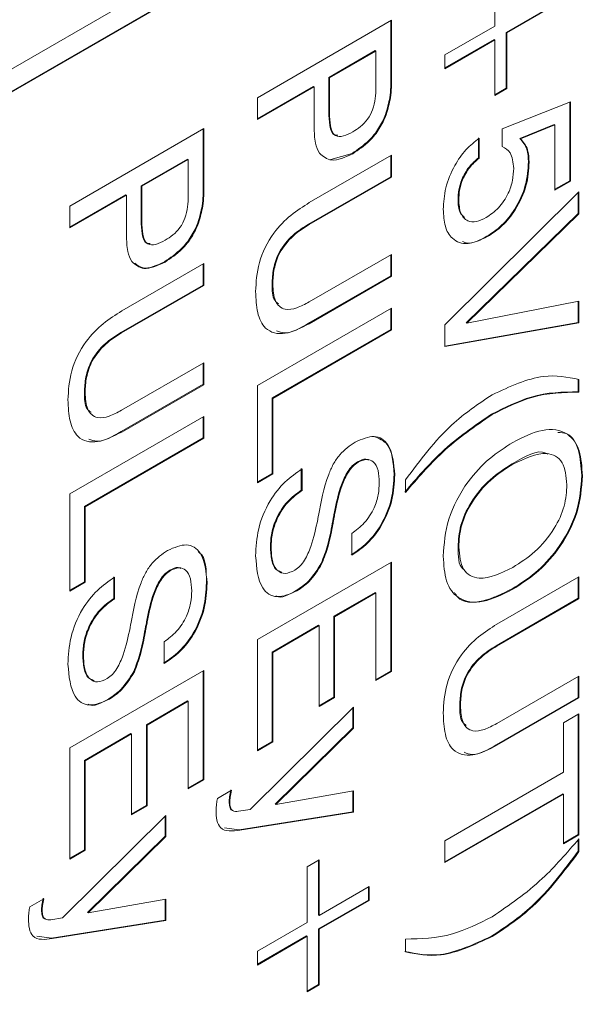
# Model space of a CAD drawing. Header units: millimetres. Extents: x 22 to 278, y 61 to 167.
# Tile 92 of 148: x 210.63 to 213.65, y 118.94 to 124.13. Entities that reach past the tile are written whole.
import ezdxf

# ---------------------------------------------------------------- set-up
doc = ezdxf.new("R2010")
doc.units = ezdxf.units.MM
doc.layers.get('0').update_dxf_attribs({"lineweight": 15})

msp = doc.modelspace()

# ---------------------------------------------------------------- linework, layer by layer
for p, q in [((190.8467, 112.4732), (215.843, 126.9032)), ((215.8394, 126.7827), (190.8432, 112.3527)), ((215.843, 126.7807), (190.8467, 112.3507)), ((213.136, 124.0947), (213.136, 124.3879)), ((213.4588, 124.2119), (213.1959, 124.0601)), ((213.4624, 124.2099), (213.1995, 124.0581)), ((211.8832, 123.7169), (212.5903, 124.1251)), ((212.5867, 124.1231), (212.5867, 123.8248)), ((212.5903, 124.1251), (212.5903, 123.8227)), ((212.8731, 123.943), (213.136, 124.0947)), ((213.1325, 124.0235), (212.8731, 123.8738)), ((213.136, 124.0215), (212.8731, 123.8697)), ((213.1325, 124.0235), (213.136, 124.0215)), ((213.136, 123.7283), (213.136, 124.0215)), ((213.1959, 124.0601), (213.1959, 123.767)), ((213.1959, 124.0601), (213.1995, 124.0581)), ((213.1995, 124.0581), (213.1995, 123.765)), ((212.5051, 123.9649), (212.2604, 123.8236)), ((212.5087, 123.9629), (212.2639, 123.8216)), ((212.5051, 123.9649), (212.5087, 123.9629)), ((212.5087, 123.7707), (212.5087, 123.9629)), ((212.8731, 123.8697), (212.8731, 123.943)), ((212.2604, 123.8236), (212.2604, 123.6396)), ((212.2604, 123.8236), (212.2639, 123.8216)), ((212.2639, 123.8216), (212.2639, 123.6376)), ((212.5867, 123.8248), (212.5903, 123.8227)), ((212.1788, 123.7765), (211.8832, 123.6059)), ((212.1823, 123.7745), (211.8832, 123.6018)), ((212.1788, 123.7765), (212.1823, 123.7745)), ((212.1823, 123.608), (212.1823, 123.7745)), ((213.1959, 123.767), (213.136, 123.7324)), ((213.1995, 123.765), (213.136, 123.7283)), ((213.1959, 123.767), (213.1995, 123.765)), ((211.8832, 123.6018), (211.8832, 123.7169)), ((213.1757, 123.5523), (213.5349, 123.6958)), ((213.5314, 123.6943), (213.5314, 123.2791)), ((213.5349, 123.6958), (213.5349, 123.277)), ((212.2604, 123.6396), (212.2639, 123.6376)), ((212.56, 123.629), (212.5635, 123.627)), ((210.8932, 123.1455), (211.6003, 123.5537)), ((211.5968, 123.5516), (211.5968, 123.2533)), ((211.6003, 123.5537), (211.6003, 123.2512)), ((213.1757, 123.4598), (213.1757, 123.5523)), ((213.4498, 123.5753), (213.268, 123.5021)), ((213.4533, 123.5732), (213.2716, 123.5001)), ((213.4498, 123.5753), (213.4533, 123.5732)), ((213.4533, 123.2299), (213.4533, 123.5732)), ((213.0503, 123.505), (213.0503, 123.4003)), ((213.0538, 123.503), (213.0538, 123.3983)), ((213.268, 123.5021), (213.2716, 123.5001)), ((211.5152, 123.3935), (211.2704, 123.2522)), ((211.5187, 123.3914), (211.274, 123.2501)), ((211.5152, 123.3935), (211.5187, 123.3914)), ((211.5187, 123.1992), (211.5187, 123.3914)), ((212.1575, 123.1635), (212.5903, 123.4133)), ((212.3828, 123.4232), (212.2713, 123.3903)), ((212.3828, 123.4232), (212.3863, 123.4212)), ((212.5867, 123.4113), (212.5867, 123.3002)), ((212.5903, 123.4133), (212.5903, 123.2981)), ((213.0503, 123.4003), (213.0538, 123.3983)), ((213.3138, 123.378), (213.3173, 123.376)), ((212.5867, 123.3002), (212.153, 123.0498)), ((212.5903, 123.2981), (212.1565, 123.0478)), ((212.5867, 123.3002), (212.5903, 123.2981)), ((211.2704, 123.2522), (211.2704, 123.0681)), ((211.2704, 123.2522), (211.274, 123.2501)), ((211.274, 123.2501), (211.274, 123.0661)), ((211.5968, 123.2533), (211.6003, 123.2512)), ((213.5314, 123.2791), (213.4533, 123.234)), ((213.5349, 123.277), (213.4533, 123.2299)), ((213.5314, 123.2791), (213.5349, 123.277)), ((211.1888, 123.205), (210.8932, 123.0344)), ((211.1924, 123.203), (210.8932, 123.0303)), ((211.1888, 123.205), (211.1924, 123.203)), ((211.1924, 123.0365), (211.1924, 123.203)), ((212.8731, 122.5193), (213.5802, 123.2206)), ((213.5767, 123.2171), (213.5767, 123.1068)), ((213.5802, 123.2206), (213.5802, 123.1048)), ((210.8932, 123.0303), (210.8932, 123.1455)), ((212.9421, 123.1798), (212.9456, 123.1778)), ((213.5767, 123.1068), (212.9847, 122.5289)), ((213.5802, 123.1048), (212.9883, 122.5269)), ((213.5767, 123.1068), (213.5802, 123.1048)), ((211.2704, 123.0681), (211.274, 123.0661)), ((211.57, 123.0576), (211.5735, 123.0555)), ((212.153, 123.0498), (212.1565, 123.0478)), ((213.0944, 122.9861), (213.0979, 122.984)), ((212.1565, 122.6395), (212.5903, 122.8899)), ((212.5867, 122.8878), (212.5867, 122.7768)), ((212.5903, 122.8899), (212.5903, 122.7747)), ((211.1676, 122.592), (211.6003, 122.8418)), ((211.3928, 122.8517), (211.3963, 122.8497)), ((211.5968, 122.8398), (211.5968, 122.7287)), ((211.6003, 122.8418), (211.6003, 122.7267)), ((212.5867, 122.7768), (212.154, 122.5269)), ((212.5903, 122.7747), (212.1575, 122.5249)), ((212.5867, 122.7768), (212.5903, 122.7747)), ((211.5968, 122.7287), (211.1631, 122.4783)), ((211.6003, 122.7267), (211.1666, 122.4763)), ((211.5968, 122.7287), (211.6003, 122.7267)), ((211.9612, 122.7354), (211.9647, 122.7334)), ((212.9883, 122.5269), (213.5802, 122.6437)), ((213.5767, 122.643), (213.5767, 122.5317)), ((213.5802, 122.6437), (213.5802, 122.5297)), ((211.8832, 122.199), (212.5903, 122.6072)), ((212.5867, 122.6052), (212.5867, 122.4941)), ((212.5903, 122.6072), (212.5903, 122.4921)), ((212.154, 122.5269), (212.1575, 122.5249)), ((213.5767, 122.5317), (212.8731, 122.4068)), ((213.5802, 122.5297), (212.8731, 122.4041)), ((212.8731, 122.4041), (212.8731, 122.5193)), ((212.9847, 122.5289), (212.9883, 122.5269)), ((213.5767, 122.5317), (213.5802, 122.5297)), ((211.1631, 122.4783), (211.1666, 122.4763)), ((212.5867, 122.4941), (211.9612, 122.133)), ((212.5903, 122.4921), (211.9647, 122.131)), ((212.5867, 122.4941), (212.5903, 122.4921)), ((211.1666, 122.068), (211.6003, 122.3184)), ((211.5968, 122.3163), (211.5968, 122.2053)), ((211.6003, 122.3184), (211.6003, 122.2032)), ((211.5968, 122.2053), (211.164, 121.9555)), ((211.6003, 122.2032), (211.1676, 121.9534)), ((211.5968, 122.2053), (211.6003, 122.2032)), ((211.8832, 121.6861), (211.8832, 122.199)), ((213.5767, 122.2325), (213.5767, 122.1653)), ((213.5802, 122.2305), (213.5802, 122.1633)), ((210.9713, 122.1639), (210.9748, 122.1619)), ((213.5767, 122.1653), (213.5802, 122.1633)), ((211.9612, 122.133), (211.9612, 121.7352)), ((211.9612, 122.133), (211.9647, 122.131)), ((211.9647, 122.131), (211.9647, 121.7332)), ((213.1186, 122.0474), (213.1221, 122.0454)), ((210.8932, 121.6275), (211.6003, 122.0357)), ((211.5968, 122.0337), (211.5968, 121.9226)), ((211.6003, 122.0357), (211.6003, 121.9206)), ((211.164, 121.9555), (211.1676, 121.9534)), ((211.5968, 121.9226), (210.9713, 121.5615)), ((211.6003, 121.9206), (210.9748, 121.5595)), ((211.5968, 121.9226), (211.6003, 121.9206)), ((212.4112, 121.7961), (212.4148, 121.7941)), ((213.2277, 121.7859), (213.2312, 121.7838)), ((211.9612, 121.7352), (211.8832, 121.6901)), ((211.9647, 121.7332), (211.8832, 121.6861)), ((211.9612, 121.7352), (211.9647, 121.7332)), ((212.1153, 121.7614), (212.1153, 121.6462)), ((212.1189, 121.7593), (212.1189, 121.6442)), ((212.6049, 121.7296), (212.6084, 121.7275)), ((212.6646, 121.6347), (212.6646, 121.7019)), ((213.5948, 121.7248), (213.5983, 121.7228)), ((210.8932, 121.1146), (210.8932, 121.6275)), ((212.1153, 121.6462), (212.1189, 121.6442)), ((210.9713, 121.5615), (210.9713, 121.1637)), ((210.9713, 121.5615), (210.9748, 121.5595)), ((210.9748, 121.5595), (210.9748, 121.1617)), ((212.2903, 121.5331), (212.2938, 121.531)), ((212.2784, 121.4706), (212.2819, 121.4686)), ((212.2808, 121.4836), (212.2843, 121.4816)), ((212.3818, 121.3039), (212.3813, 121.4188)), ((211.9521, 121.3492), (211.9557, 121.3471)), ((212.9421, 121.348), (212.9456, 121.346)), ((211.8832, 120.8591), (212.5903, 121.2673)), ((212.2207, 121.2615), (212.2242, 121.2594)), ((212.5867, 121.2652), (212.5867, 120.6922)), ((212.5903, 121.2673), (212.5903, 120.6902)), ((211.4213, 121.2246), (211.4248, 121.2226)), ((210.9713, 121.1637), (210.8932, 121.1187)), ((210.9748, 121.1617), (210.8932, 121.1146)), ((210.9713, 121.1637), (210.9748, 121.1617)), ((211.1254, 121.1899), (211.1254, 121.0747)), ((211.1289, 121.1878), (211.1289, 121.0727)), ((211.6149, 121.1581), (211.6184, 121.1561)), ((213.1475, 120.9399), (213.5802, 121.1897)), ((213.5767, 121.1877), (213.5767, 121.0766)), ((213.5802, 121.1897), (213.5802, 121.0745)), ((212.0888, 121.118), (212.0924, 121.1159)), ((212.5051, 121.107), (212.2876, 120.9814)), ((212.5087, 121.105), (212.2911, 120.9794)), ((212.5051, 121.107), (212.5087, 121.105)), ((212.5087, 120.6431), (212.5087, 121.105)), ((213.2277, 121.1263), (213.2312, 121.1243)), ((211.1254, 121.0747), (211.1289, 121.0727)), ((213.5767, 121.0766), (213.143, 120.8262)), ((213.5802, 121.0745), (213.1465, 120.8242)), ((213.5767, 121.0766), (213.5802, 121.0745)), ((211.3003, 120.9616), (211.3038, 120.9596)), ((212.2876, 120.9814), (212.2876, 120.5549)), ((212.2876, 120.9814), (212.2911, 120.9794)), ((212.2911, 120.9794), (212.2911, 120.5528)), ((211.2884, 120.8991), (211.2919, 120.8971)), ((211.2908, 120.9121), (211.2944, 120.9101)), ((212.206, 120.9343), (211.9612, 120.793)), ((212.2095, 120.9323), (211.9647, 120.791)), ((212.206, 120.9343), (212.2095, 120.9323)), ((212.2095, 120.5057), (212.2095, 120.9323)), ((211.3918, 120.7324), (211.3914, 120.8473)), ((211.8832, 120.2728), (211.8832, 120.8591)), ((213.143, 120.8262), (213.1465, 120.8242)), ((210.9622, 120.7777), (210.9657, 120.7757)), ((211.9612, 120.793), (211.9612, 120.322)), ((211.9612, 120.793), (211.9647, 120.791)), ((211.9647, 120.791), (211.9647, 120.3199)), ((210.8932, 120.2876), (211.6003, 120.6958)), ((211.2308, 120.69), (211.2343, 120.688)), ((211.5968, 120.6937), (211.5968, 120.1207)), ((211.6003, 120.6958), (211.6003, 120.1187)), ((212.5867, 120.6922), (212.5087, 120.6472)), ((212.5903, 120.6902), (212.5087, 120.6431)), ((212.5867, 120.6922), (212.5903, 120.6902)), ((213.1465, 120.4159), (213.5802, 120.6663)), ((213.5767, 120.6642), (213.5767, 120.5532)), ((213.5802, 120.6663), (213.5802, 120.5511)), ((211.0989, 120.5465), (211.1024, 120.5444)), ((211.5152, 120.5356), (211.2976, 120.41)), ((211.5152, 120.5356), (211.5187, 120.5335)), ((212.2876, 120.5549), (212.2095, 120.5098)), ((212.2911, 120.5528), (212.2095, 120.5057)), ((212.2876, 120.5549), (212.2911, 120.5528)), ((213.5767, 120.5532), (213.1439, 120.3033)), ((213.5802, 120.5511), (213.1475, 120.3013)), ((213.5767, 120.5532), (213.5802, 120.5511)), ((211.5187, 120.5335), (211.3012, 120.4079)), ((211.5187, 120.0716), (211.5187, 120.5335)), ((211.8455, 119.962), (212.3908, 120.5031)), ((212.3873, 120.4996), (212.3873, 120.3931)), ((212.3908, 120.5031), (212.3908, 120.391)), ((212.9512, 120.5118), (212.9547, 120.5098)), ((213.4986, 120.4203), (213.5802, 120.4674)), ((213.5767, 120.4653), (213.5767, 119.8308)), ((213.5802, 120.4674), (213.5802, 119.8288)), ((211.2976, 120.41), (211.2976, 119.9834)), ((211.2976, 120.41), (211.3012, 120.4079)), ((211.3012, 120.4079), (211.3012, 119.9813)), ((212.3873, 120.3931), (211.9768, 119.9907)), ((212.3908, 120.391), (211.9803, 119.9887)), ((212.3873, 120.3931), (212.3908, 120.391)), ((213.4986, 120.1586), (213.4986, 120.4203)), ((211.216, 120.3629), (210.9713, 120.2216)), ((211.2196, 120.3608), (210.9748, 120.2195)), ((211.216, 120.3629), (211.2196, 120.3608)), ((211.2196, 119.9342), (211.2196, 120.3608)), ((210.8932, 119.7013), (210.8932, 120.2876)), ((211.9612, 120.322), (211.8832, 120.2769)), ((211.9647, 120.3199), (211.8832, 120.2728)), ((211.9612, 120.322), (211.9647, 120.3199)), ((213.1439, 120.3033), (213.1475, 120.3013)), ((210.9713, 120.2216), (210.9713, 119.7505)), ((210.9713, 120.2216), (210.9748, 120.2195)), ((210.9748, 120.2195), (210.9748, 119.7484)), ((211.5968, 120.1207), (211.5187, 120.0757)), ((211.6003, 120.1187), (211.5187, 120.0716)), ((211.5968, 120.1207), (211.6003, 120.1187)), ((212.8731, 119.7975), (213.4986, 120.1586)), ((211.6727, 120.0211), (211.7465, 120.0637)), ((211.9803, 119.9887), (212.3908, 120.0603)), ((212.3873, 120.0597), (212.3873, 119.9503)), ((212.3908, 120.0603), (212.3908, 119.9482)), ((213.4951, 120.0454), (212.8731, 119.6864)), ((213.4986, 120.0434), (212.8731, 119.6823)), ((213.4951, 120.0454), (213.4986, 120.0434)), ((213.4986, 119.7817), (213.4986, 120.0434)), ((211.2976, 119.9834), (211.2196, 119.9383)), ((211.3012, 119.9813), (211.2196, 119.9342)), ((211.2976, 119.9834), (211.3012, 119.9813)), ((211.7346, 120.0024), (211.7381, 120.0003)), ((211.9768, 119.9907), (211.9803, 119.9887)), ((210.8555, 119.3906), (211.4009, 119.9316)), ((211.3973, 119.9281), (211.3973, 119.8216)), ((211.4009, 119.9316), (211.4009, 119.8195)), ((211.7843, 119.9529), (211.8455, 119.962)), ((212.3873, 119.9503), (211.7878, 119.8555)), ((212.3908, 119.9482), (211.7914, 119.8534)), ((212.3873, 119.9503), (212.3908, 119.9482)), ((211.7878, 119.8555), (211.7096, 119.8658)), ((211.3973, 119.8216), (210.9868, 119.4192)), ((211.4009, 119.8195), (210.9904, 119.4172)), ((211.3973, 119.8216), (211.4009, 119.8195)), ((211.7878, 119.8555), (211.7914, 119.8534)), ((213.5767, 119.8308), (213.4986, 119.7858)), ((213.5802, 119.8288), (213.4986, 119.7817)), ((213.5767, 119.8308), (213.5802, 119.8288)), ((213.5802, 119.8079), (213.5802, 119.7403)), ((212.8731, 119.6823), (212.8731, 119.7975)), ((213.5767, 119.804), (213.5767, 119.7423)), ((210.9713, 119.7505), (210.8932, 119.7054)), ((210.9748, 119.7484), (210.8932, 119.7013)), ((210.9713, 119.7505), (210.9748, 119.7484)), ((213.5767, 119.7423), (213.5802, 119.7403)), ((212.1461, 119.6604), (212.2095, 119.697)), ((212.1461, 119.3673), (212.1461, 119.6604)), ((212.206, 119.695), (212.206, 119.4059)), ((212.2095, 119.697), (212.2095, 119.4039)), ((212.2095, 119.4039), (212.4724, 119.5557)), ((212.4689, 119.5536), (212.4689, 119.4844)), ((212.4724, 119.5557), (212.4724, 119.4824)), ((210.6827, 119.4496), (210.7565, 119.4922)), ((210.9904, 119.4172), (211.4009, 119.4888)), ((211.3973, 119.4882), (211.3973, 119.3788)), ((211.4009, 119.4888), (211.4009, 119.3768)), ((212.4689, 119.4844), (212.206, 119.3327)), ((212.4724, 119.4824), (212.2095, 119.3306)), ((212.4689, 119.4844), (212.4724, 119.4824)), ((210.7446, 119.4309), (210.7482, 119.4288)), ((210.9868, 119.4192), (210.9904, 119.4172)), ((212.206, 119.4059), (212.2095, 119.4039)), ((210.7943, 119.3814), (210.8555, 119.3906)), ((211.3973, 119.3788), (210.7979, 119.284)), ((211.4009, 119.3768), (210.8014, 119.2819)), ((211.3973, 119.3788), (211.4009, 119.3768)), ((211.8832, 119.2155), (212.1461, 119.3673)), ((210.7979, 119.284), (210.7197, 119.2943)), ((212.1425, 119.296), (211.8832, 119.1463)), ((212.1461, 119.294), (211.8832, 119.1422)), ((212.1425, 119.296), (212.1461, 119.294)), ((212.1461, 119.0009), (212.1461, 119.294)), ((212.206, 119.3327), (212.206, 119.0395)), ((212.206, 119.3327), (212.2095, 119.3306)), ((212.2095, 119.3306), (212.2095, 119.0375)), ((213.1186, 119.2942), (213.1221, 119.2922)), ((210.7979, 119.284), (210.8014, 119.2819)), ((212.6646, 119.2117), (212.6646, 119.2793)), ((211.8832, 119.1422), (211.8832, 119.2155)), ((212.206, 119.0395), (212.1461, 119.005)), ((212.2095, 119.0375), (212.1461, 119.0009)), ((212.206, 119.0395), (212.2095, 119.0375))]:
    msp.add_line(p, q)
for points, knots in [([(212.5867, 123.8248), (212.5872, 123.7901), (212.5881, 123.7284), (212.5685, 123.6594), (212.56, 123.629)], [0, 0, 0, 0, 0.561022, 1, 1, 1, 1]), ([(212.5903, 123.8227), (212.5907, 123.7881), (212.5916, 123.7264), (212.5721, 123.6573), (212.5635, 123.627)], [0, 0, 0, 0, 0.561022, 1, 1, 1, 1]), ([(212.387, 123.5367), (212.4005, 123.5451), (212.4274, 123.562), (212.4665, 123.6009), (212.506, 123.6775), (212.5076, 123.7323), (212.5087, 123.7707)], [0, 0, 0, 0, 0.18776, 0.37478, 0.560868, 1, 1, 1, 1]), ([(212.2105, 123.4242), (212.2022, 123.4407), (212.1885, 123.4679), (212.1843, 123.519), (212.1825, 123.5629), (212.1824, 123.593), (212.1823, 123.608)], [0, 0, 0, 0, 0.339029, 0.559283, 0.779627, 1, 1, 1, 1]), ([(212.2604, 123.6396), (212.2612, 123.6165), (212.263, 123.5705), (212.2771, 123.5176), (212.3018, 123.5184), (212.3074, 123.5186)], [0, 0, 0, 0, 0.439011, 0.873086, 1, 1, 1, 1]), ([(212.2639, 123.6376), (212.2645, 123.6138), (212.2657, 123.5666), (212.2865, 123.5106), (212.3376, 123.5106), (212.3705, 123.528), (212.387, 123.5367)], [0, 0, 0, 0, 0.281601, 0.560036, 0.778958, 1, 1, 1, 1]), ([(212.56, 123.629), (212.5488, 123.604), (212.5264, 123.5539), (212.4636, 123.4775), (212.4134, 123.4438), (212.3828, 123.4232)], [0, 0, 0, 0, 0.279977, 0.560215, 1, 1, 1, 1]), ([(212.5635, 123.627), (212.5523, 123.602), (212.5299, 123.5519), (212.4671, 123.4754), (212.4169, 123.4417), (212.3863, 123.4212)], [0, 0, 0, 0, 0.279977, 0.560215, 1, 1, 1, 1]), ([(212.864, 123.1281), (212.8663, 123.1651), (212.8708, 123.2391), (212.9168, 123.353), (212.9818, 123.4467), (213.0298, 123.4842), (213.0538, 123.503)], [0, 0, 0, 0, 0.280338, 0.559784, 0.779725, 1, 1, 1, 1]), ([(213.268, 123.5021), (213.2831, 123.4852), (213.31, 123.455), (213.3126, 123.4016), (213.3138, 123.378)], [0, 0, 0, 0, 0.558768, 1, 1, 1, 1]), ([(213.2716, 123.5001), (213.2866, 123.4832), (213.3135, 123.453), (213.3162, 123.3996), (213.3173, 123.376)], [0, 0, 0, 0, 0.558768, 1, 1, 1, 1]), ([(213.2357, 123.3441), (213.2325, 123.3749), (213.2269, 123.4299), (213.1913, 123.4506), (213.1757, 123.4598)], [0, 0, 0, 0, 0.559183, 1, 1, 1, 1]), ([(212.3863, 123.4212), (212.3464, 123.4029), (212.2751, 123.3702), (212.2302, 123.4077), (212.2105, 123.4242)], [0, 0, 0, 0, 0.55983, 1, 1, 1, 1]), ([(213.0503, 123.4003), (213.0328, 123.3849), (212.9979, 123.3542), (212.962, 123.2899), (212.9446, 123.23), (212.9429, 123.1966), (212.9421, 123.1798)], [0, 0, 0, 0, 0.279683, 0.558942, 0.779277, 1, 1, 1, 1]), ([(213.0538, 123.3983), (213.0364, 123.3829), (213.0014, 123.3522), (212.9656, 123.2879), (212.9481, 123.228), (212.9465, 123.1945), (212.9456, 123.1778)], [0, 0, 0, 0, 0.279683, 0.558942, 0.779277, 1, 1, 1, 1]), ([(213.0904, 123.0844), (213.1128, 123.0995), (213.1575, 123.1298), (213.2082, 123.2067), (213.2326, 123.2817), (213.2347, 123.3233), (213.2357, 123.3441)], [0, 0, 0, 0, 0.280047, 0.558892, 0.779158, 1, 1, 1, 1]), ([(213.3138, 123.378), (213.3111, 123.3377), (213.3059, 123.2571), (213.2497, 123.1331), (213.1735, 123.0382), (213.1208, 123.0035), (213.0944, 122.9861)], [0, 0, 0, 0, 0.280328, 0.559443, 0.779442, 1, 1, 1, 1]), ([(213.3173, 123.376), (213.3147, 123.3356), (213.3094, 123.2551), (213.2532, 123.1311), (213.177, 123.0362), (213.1243, 123.0014), (213.0979, 122.984)], [0, 0, 0, 0, 0.280328, 0.559443, 0.779442, 1, 1, 1, 1]), ([(211.5968, 123.2533), (211.5973, 123.2186), (211.5981, 123.1569), (211.5786, 123.0879), (211.57, 123.0576)], [0, 0, 0, 0, 0.561022, 1, 1, 1, 1]), ([(211.6003, 123.2512), (211.6008, 123.2166), (211.6016, 123.1549), (211.5821, 123.0858), (211.5735, 123.0555)], [0, 0, 0, 0, 0.561022, 1, 1, 1, 1]), ([(211.397, 122.9652), (211.4105, 122.9737), (211.4375, 122.9905), (211.4765, 123.0294), (211.5161, 123.106), (211.5176, 123.1608), (211.5187, 123.1992)], [0, 0, 0, 0, 0.18776, 0.37478, 0.560868, 1, 1, 1, 1]), ([(211.8741, 122.6941), (211.8766, 122.744), (211.8817, 122.8432), (211.9578, 122.9994), (212.0598, 123.1019), (212.1249, 123.1429), (212.1575, 123.1635)], [0, 0, 0, 0, 0.280565, 0.558332, 0.778736, 1, 1, 1, 1]), ([(212.9421, 123.1798), (212.943, 123.154), (212.9445, 123.1119), (212.9678, 123.0925), (212.9767, 123.085)], [0, 0, 0, 0, 0.613934, 1, 1, 1, 1]), ([(212.9456, 123.1778), (212.9474, 123.153), (212.9508, 123.1036), (212.9878, 123.0643), (213.0379, 123.0586), (213.0729, 123.0758), (213.0904, 123.0844)], [0, 0, 0, 0, 0.2802804, 0.5595279, 0.7794727, 1, 1, 1, 1]), ([(213.0979, 122.984), (213.0623, 122.9674), (212.9913, 122.9342), (212.9115, 122.9639), (212.8695, 123.0348), (212.8659, 123.0969), (212.864, 123.1281)], [0, 0, 0, 0, 0.279853, 0.558986, 0.77924, 1, 1, 1, 1]), ([(211.2206, 122.8527), (211.2122, 122.8692), (211.1985, 122.8964), (211.1944, 122.9475), (211.1926, 122.9915), (211.1924, 123.0215), (211.1924, 123.0365)], [0, 0, 0, 0, 0.339029, 0.559283, 0.779627, 1, 1, 1, 1]), ([(211.2704, 123.0681), (211.2713, 123.045), (211.273, 122.999), (211.2871, 122.9461), (211.3119, 122.9469), (211.3175, 122.9471)], [0, 0, 0, 0, 0.439011, 0.873086, 1, 1, 1, 1]), ([(211.274, 123.0661), (211.2746, 123.0424), (211.2758, 122.9952), (211.2965, 122.9392), (211.3477, 122.9391), (211.3805, 122.9565), (211.397, 122.9652)], [0, 0, 0, 0, 0.281601, 0.560036, 0.778958, 1, 1, 1, 1]), ([(211.57, 123.0576), (211.5588, 123.0325), (211.5364, 122.9824), (211.4736, 122.906), (211.4234, 122.8723), (211.3928, 122.8517)], [0, 0, 0, 0, 0.279977, 0.560215, 1, 1, 1, 1]), ([(211.5735, 123.0555), (211.5624, 123.0305), (211.54, 122.9804), (211.4772, 122.904), (211.427, 122.8703), (211.3963, 122.8497)], [0, 0, 0, 0, 0.279977, 0.560215, 1, 1, 1, 1]), ([(212.153, 123.0498), (212.125, 123.0322), (212.0693, 122.9972), (211.9964, 122.91), (211.9646, 122.8135), (211.9623, 122.7615), (211.9612, 122.7354)], [0, 0, 0, 0, 0.281156, 0.559289, 0.779022, 1, 1, 1, 1]), ([(212.1565, 123.0478), (212.1285, 123.0302), (212.0728, 122.9952), (212, 122.9079), (211.9681, 122.8114), (211.9659, 122.7595), (211.9647, 122.7334)], [0, 0, 0, 0, 0.281156, 0.559289, 0.779022, 1, 1, 1, 1]), ([(213.0944, 122.9861), (213.0573, 122.9659), (213.0087, 122.9394), (212.9738, 122.9548), (212.9655, 122.9585)], [0, 0, 0, 0, 0.763264, 1, 1, 1, 1]), ([(211.3963, 122.8497), (211.3564, 122.8314), (211.2851, 122.7987), (211.2403, 122.8362), (211.2206, 122.8527)], [0, 0, 0, 0, 0.55983, 1, 1, 1, 1]), ([(211.3928, 122.8517), (211.3524, 122.8322), (211.2904, 122.8023), (211.2512, 122.8327), (211.2376, 122.8433)], [0, 0, 0, 0, 0.651345, 1, 1, 1, 1]), ([(211.9612, 122.7354), (211.9611, 122.7013), (211.961, 122.6535), (211.988, 122.6352), (211.9958, 122.63)], [0, 0, 0, 0, 0.713208, 1, 1, 1, 1]), ([(211.9647, 122.7334), (211.9664, 122.7017), (211.9697, 122.6388), (212.0216, 122.5932), (212.0907, 122.6049), (212.1346, 122.6279), (212.1565, 122.6395)], [0, 0, 0, 0, 0.280597, 0.558183, 0.778693, 1, 1, 1, 1]), ([(212.1575, 122.5249), (212.1141, 122.5028), (212.0275, 122.4588), (211.9237, 122.4846), (211.8791, 122.5796), (211.8758, 122.6559), (211.8741, 122.6941)], [0, 0, 0, 0, 0.28063, 0.558736, 0.77891, 1, 1, 1, 1]), ([(210.8841, 122.1227), (210.8867, 122.1725), (210.8918, 122.2717), (210.9678, 122.4279), (211.0699, 122.5304), (211.135, 122.5715), (211.1676, 122.592)], [0, 0, 0, 0, 0.280565, 0.558332, 0.778736, 1, 1, 1, 1]), ([(212.154, 122.5269), (212.1088, 122.5008), (212.045, 122.464), (211.9977, 122.4824), (211.9839, 122.4878)], [0, 0, 0, 0, 0.709021, 1, 1, 1, 1]), ([(211.1631, 122.4783), (211.135, 122.4607), (211.0793, 122.4257), (211.0065, 122.3385), (210.9747, 122.242), (210.9724, 122.19), (210.9713, 122.1639)], [0, 0, 0, 0, 0.2811563, 0.5592891, 0.7790219, 1, 1, 1, 1]), ([(211.1666, 122.4763), (211.1386, 122.4587), (211.0829, 122.4237), (211.01, 122.3364), (210.9782, 122.2399), (210.9759, 122.188), (210.9748, 122.1619)], [0, 0, 0, 0, 0.2811563, 0.5592891, 0.7790219, 1, 1, 1, 1]), ([(213.1221, 122.1501), (213.2151, 122.1931), (213.3813, 122.27), (213.5194, 122.2426), (213.5802, 122.2305)], [0, 0, 0, 0, 0.55912, 1, 1, 1, 1]), ([(210.9713, 122.1639), (210.9712, 122.1298), (210.9711, 122.082), (210.9981, 122.0637), (211.0058, 122.0585)], [0, 0, 0, 0, 0.713208, 1, 1, 1, 1]), ([(210.9748, 122.1619), (210.9765, 122.1302), (210.9798, 122.0673), (211.0316, 122.0217), (211.1008, 122.0334), (211.1446, 122.0565), (211.1666, 122.068)], [0, 0, 0, 0, 0.280597, 0.558183, 0.778693, 1, 1, 1, 1]), ([(212.6646, 121.7019), (212.7431, 121.8058), (212.8835, 121.9913), (213.0492, 122.1015), (213.1221, 122.1501)], [0, 0, 0, 0, 0.559746, 1, 1, 1, 1]), ([(213.5767, 122.1653), (213.4954, 122.1645), (213.3502, 122.163), (213.1894, 122.0827), (213.1186, 122.0474)], [0, 0, 0, 0, 0.55994, 1, 1, 1, 1]), ([(213.5802, 122.1633), (213.4989, 122.1624), (213.3538, 122.1609), (213.1929, 122.0807), (213.1221, 122.0454)], [0, 0, 0, 0, 0.55994, 1, 1, 1, 1]), ([(211.1676, 121.9534), (211.1241, 121.9313), (211.0376, 121.8873), (210.9338, 121.9131), (210.8892, 122.0081), (210.8858, 122.0844), (210.8841, 122.1227)], [0, 0, 0, 0, 0.28063, 0.558736, 0.77891, 1, 1, 1, 1]), ([(213.1186, 122.0474), (213.0287, 121.9863), (212.8679, 121.8771), (212.7243, 121.7103), (212.6611, 121.6367)], [0, 0, 0, 0, 0.55939, 1, 1, 1, 1]), ([(213.1221, 122.0454), (213.0322, 121.9843), (212.8714, 121.8751), (212.7279, 121.7082), (212.6646, 121.6347)], [0, 0, 0, 0, 0.55939, 1, 1, 1, 1]), ([(211.164, 121.9555), (211.1188, 121.9294), (211.0551, 121.8925), (211.0078, 121.9109), (210.994, 121.9163)], [0, 0, 0, 0, 0.709021, 1, 1, 1, 1]), ([(213.2312, 121.899), (213.2841, 121.9256), (213.3896, 121.9787), (213.5199, 121.9609), (213.5899, 121.8617), (213.5955, 121.7691), (213.5983, 121.7228)], [0, 0, 0, 0, 0.280656, 0.559563, 0.779404, 1, 1, 1, 1]), ([(213.4678, 121.9511), (213.4845, 121.9502), (213.5376, 121.9473), (213.5851, 121.8608), (213.5916, 121.7702), (213.5948, 121.7248)], [0, 0, 0, 0, 0.1856871, 0.5921465, 1, 1, 1, 1]), ([(212.2054, 121.5131), (212.2187, 121.5849), (212.2354, 121.6747), (212.2822, 121.7843), (212.3284, 121.8514), (212.3714, 121.881), (212.4, 121.9007)], [0, 0, 0, 0, 0.500943, 0.626188, 0.751268, 1, 1, 1, 1]), ([(212.4, 121.9007), (212.4347, 121.9155), (212.5041, 121.9452), (212.5938, 121.8852), (212.6029, 121.7873), (212.6084, 121.7275)], [0, 0, 0, 0, 0.280081, 0.560249, 1, 1, 1, 1]), ([(212.4984, 121.9298), (212.5244, 121.9196), (212.5927, 121.8928), (212.6002, 121.792), (212.6049, 121.7296)], [0, 0, 0, 0, 0.3802923, 1, 1, 1, 1]), ([(212.864, 121.2989), (212.8687, 121.363), (212.878, 121.4908), (212.98, 121.6853), (213.1069, 121.8196), (213.1897, 121.8725), (213.2312, 121.899)], [0, 0, 0, 0, 0.279975, 0.558537, 0.77894, 1, 1, 1, 1]), ([(213.4155, 121.8363), (213.4123, 121.8384), (213.3669, 121.8672), (213.2947, 121.8251), (213.2277, 121.7859)], [0, 0, 0, 0, 0.070145, 1, 1, 1, 1]), ([(213.5168, 121.6757), (213.5125, 121.7189), (213.504, 121.8052), (213.3955, 121.863), (213.2936, 121.8139), (213.2312, 121.7838)], [0, 0, 0, 0, 0.280387, 0.559941, 1, 1, 1, 1]), ([(212.4112, 121.7961), (212.402, 121.7896), (212.3835, 121.7766), (212.3518, 121.7344), (212.3145, 121.6503), (212.2999, 121.58), (212.2903, 121.5331)], [0, 0, 0, 0, 0.12479, 0.249814, 0.499493, 1, 1, 1, 1]), ([(212.4148, 121.7941), (212.4055, 121.7876), (212.387, 121.7745), (212.3554, 121.7323), (212.318, 121.6482), (212.3035, 121.5779), (212.2938, 121.531)], [0, 0, 0, 0, 0.12479, 0.249814, 0.499493, 1, 1, 1, 1]), ([(212.4693, 121.8059), (212.465, 121.8081), (212.4493, 121.8158), (212.4272, 121.8043), (212.4112, 121.7961)], [0, 0, 0, 0, 0.277535, 1, 1, 1, 1]), ([(212.5268, 121.6875), (212.5257, 121.7094), (212.5236, 121.7532), (212.5002, 121.7977), (212.461, 121.8149), (212.4302, 121.801), (212.4148, 121.7941)], [0, 0, 0, 0, 0.281007, 0.560859, 0.780365, 1, 1, 1, 1]), ([(213.2277, 121.7859), (213.1884, 121.7607), (213.1101, 121.7105), (213.0097, 121.5931), (212.9495, 121.4595), (212.9446, 121.3852), (212.9421, 121.348)], [0, 0, 0, 0, 0.280915, 0.560221, 0.779754, 1, 1, 1, 1]), ([(213.2312, 121.7838), (213.1919, 121.7587), (213.1137, 121.7085), (213.0132, 121.591), (212.953, 121.4574), (212.9481, 121.3832), (212.9456, 121.346)], [0, 0, 0, 0, 0.280915, 0.560221, 0.779754, 1, 1, 1, 1]), ([(211.8741, 121.3004), (211.8764, 121.3467), (211.881, 121.439), (211.9391, 121.5844), (212.0276, 121.6955), (212.0884, 121.738), (212.1189, 121.7593)], [0, 0, 0, 0, 0.280657, 0.559429, 0.779298, 1, 1, 1, 1]), ([(212.6049, 121.7296), (212.6026, 121.6867), (212.598, 121.601), (212.544, 121.4672), (212.4631, 121.3627), (212.4065, 121.3249), (212.3782, 121.306)], [0, 0, 0, 0, 0.28065, 0.559701, 0.779492, 1, 1, 1, 1]), ([(212.3813, 121.4188), (212.404, 121.4355), (212.4493, 121.4687), (212.5002, 121.5475), (212.524, 121.624), (212.5259, 121.6663), (212.5268, 121.6875)], [0, 0, 0, 0, 0.2802657, 0.5588871, 0.7790956, 1, 1, 1, 1]), ([(212.6084, 121.7275), (212.6061, 121.6846), (212.6015, 121.599), (212.5475, 121.4651), (212.4666, 121.3607), (212.4101, 121.3229), (212.3818, 121.3039)], [0, 0, 0, 0, 0.28065, 0.559701, 0.779492, 1, 1, 1, 1]), ([(213.5948, 121.7248), (213.5902, 121.6608), (213.5809, 121.5331), (213.4786, 121.3391), (213.3518, 121.2053), (213.2691, 121.1527), (213.2277, 121.1263)], [0, 0, 0, 0, 0.2799495, 0.5584674, 0.7789101, 1, 1, 1, 1]), ([(213.5983, 121.7228), (213.5937, 121.6588), (213.5845, 121.5311), (213.4821, 121.337), (213.3553, 121.2033), (213.2726, 121.1507), (213.2312, 121.1243)], [0, 0, 0, 0, 0.2799495, 0.5584674, 0.7789101, 1, 1, 1, 1]), ([(212.1153, 121.6462), (212.09, 121.6284), (212.0394, 121.5927), (211.9835, 121.5048), (211.9556, 121.4199), (211.9533, 121.3728), (211.9521, 121.3492)], [0, 0, 0, 0, 0.279918, 0.55883, 0.779103, 1, 1, 1, 1]), ([(212.1189, 121.6442), (212.0935, 121.6263), (212.0429, 121.5907), (211.9871, 121.5028), (211.9592, 121.4179), (211.9568, 121.3707), (211.9557, 121.3471)], [0, 0, 0, 0, 0.279918, 0.55883, 0.779103, 1, 1, 1, 1]), ([(213.2312, 121.2395), (213.2703, 121.2645), (213.3484, 121.3145), (213.4489, 121.4311), (213.5093, 121.5644), (213.5143, 121.6385), (213.5168, 121.6757)], [0, 0, 0, 0, 0.28094, 0.560286, 0.779784, 1, 1, 1, 1]), ([(212.2903, 121.5331), (212.2885, 121.5238), (212.2852, 121.5073), (212.2821, 121.4909), (212.2808, 121.4836)], [0, 0, 0, 0, 0.559999, 1, 1, 1, 1]), ([(212.2938, 121.531), (212.292, 121.5218), (212.2888, 121.5053), (212.2857, 121.4888), (212.2843, 121.4816)], [0, 0, 0, 0, 0.559999, 1, 1, 1, 1]), ([(212.0812, 121.2246), (212.0905, 121.2313), (212.1093, 121.2448), (212.1406, 121.2886), (212.1771, 121.3738), (212.1919, 121.4451), (212.2017, 121.4926)], [0, 0, 0, 0, 0.124674, 0.249605, 0.499326, 1, 1, 1, 1]), ([(212.2017, 121.4926), (212.2023, 121.4964), (212.2035, 121.5032), (212.2048, 121.51), (212.2054, 121.5131)], [0, 0, 0, 0, 0.5600021, 1, 1, 1, 1]), ([(212.2784, 121.4706), (212.2715, 121.432), (212.2594, 121.3632), (212.2325, 121.2925), (212.2207, 121.2615)], [0, 0, 0, 0, 0.560907, 1, 1, 1, 1]), ([(212.2819, 121.4686), (212.2751, 121.43), (212.2629, 121.3611), (212.236, 121.2905), (212.2242, 121.2594)], [0, 0, 0, 0, 0.560907, 1, 1, 1, 1]), ([(212.2808, 121.4836), (212.2804, 121.4812), (212.2797, 121.4769), (212.2788, 121.4725), (212.2784, 121.4706)], [0, 0, 0, 0, 0.55994, 1, 1, 1, 1]), ([(212.2843, 121.4816), (212.2839, 121.4792), (212.2832, 121.4748), (212.2823, 121.4705), (212.2819, 121.4686)], [0, 0, 0, 0, 0.55994, 1, 1, 1, 1]), ([(211.2155, 120.9416), (211.2288, 121.0134), (211.2454, 121.1033), (211.2923, 121.2128), (211.3385, 121.2799), (211.3815, 121.3095), (211.4101, 121.3292)], [0, 0, 0, 0, 0.500943, 0.626188, 0.751268, 1, 1, 1, 1]), ([(211.4101, 121.3292), (211.4448, 121.344), (211.5142, 121.3737), (211.6039, 121.3137), (211.6129, 121.2158), (211.6184, 121.1561)], [0, 0, 0, 0, 0.280081, 0.560249, 1, 1, 1, 1]), ([(211.5709, 121.321), (211.5732, 121.3198), (211.6137, 121.2969), (211.6143, 121.2255), (211.6149, 121.1581)], [0, 0, 0, 0, 0.055922, 1, 1, 1, 1]), ([(211.9521, 121.3492), (211.9534, 121.3246), (211.9558, 121.2755), (211.9765, 121.2242), (212.0036, 121.2174), (212.0126, 121.2151)], [0, 0, 0, 0, 0.401172, 0.800492, 1, 1, 1, 1]), ([(211.9557, 121.3471), (211.9567, 121.3222), (211.9589, 121.2724), (211.9841, 121.2204), (212.0287, 121.2007), (212.0637, 121.2166), (212.0812, 121.2246)], [0, 0, 0, 0, 0.281124, 0.560949, 0.780338, 1, 1, 1, 1]), ([(212.9421, 121.348), (212.9423, 121.2992), (212.9425, 121.2455), (212.9736, 121.2292), (212.9764, 121.2277)], [0, 0, 0, 0, 0.908722, 1, 1, 1, 1]), ([(212.9456, 121.346), (212.9499, 121.3029), (212.9586, 121.2169), (213.0675, 121.1606), (213.1691, 121.2095), (213.2312, 121.2395)], [0, 0, 0, 0, 0.280273, 0.559939, 1, 1, 1, 1]), ([(212.0924, 121.1159), (212.0557, 121.1), (211.9823, 121.0682), (211.8882, 121.133), (211.8795, 121.2369), (211.8741, 121.3004)], [0, 0, 0, 0, 0.28001, 0.560069, 1, 1, 1, 1]), ([(212.2207, 121.2615), (212.1995, 121.2273), (212.1615, 121.1661), (212.1111, 121.1327), (212.0888, 121.118)], [0, 0, 0, 0, 0.558284, 1, 1, 1, 1]), ([(213.2312, 121.1243), (213.1784, 121.0977), (213.0731, 121.0445), (212.9429, 121.0619), (212.8726, 121.1603), (212.8669, 121.2526), (212.864, 121.2989)], [0, 0, 0, 0, 0.2806789, 0.5596353, 0.7794046, 1, 1, 1, 1]), ([(211.4213, 121.2246), (211.412, 121.2181), (211.3935, 121.2051), (211.3619, 121.1629), (211.3245, 121.0788), (211.31, 121.0085), (211.3003, 120.9616)], [0, 0, 0, 0, 0.12479, 0.249814, 0.499493, 1, 1, 1, 1]), ([(211.4248, 121.2226), (211.4156, 121.2161), (211.3971, 121.2031), (211.3654, 121.1608), (211.328, 121.0767), (211.3135, 121.0065), (211.3038, 120.9596)], [0, 0, 0, 0, 0.12479, 0.249814, 0.499493, 1, 1, 1, 1]), ([(211.4794, 121.2344), (211.475, 121.2366), (211.4593, 121.2443), (211.4372, 121.2329), (211.4213, 121.2246)], [0, 0, 0, 0, 0.277535, 1, 1, 1, 1]), ([(211.5369, 121.116), (211.5358, 121.1379), (211.5337, 121.1817), (211.5103, 121.2262), (211.4711, 121.2435), (211.4402, 121.2295), (211.4248, 121.2226)], [0, 0, 0, 0, 0.281007, 0.560859, 0.780365, 1, 1, 1, 1]), ([(212.2242, 121.2594), (212.203, 121.2253), (212.1651, 121.1641), (212.1146, 121.1307), (212.0924, 121.1159)], [0, 0, 0, 0, 0.558284, 1, 1, 1, 1]), ([(210.8841, 120.7289), (210.8865, 120.7752), (210.8911, 120.8675), (210.9492, 121.0129), (211.0376, 121.124), (211.0984, 121.1665), (211.1289, 121.1878)], [0, 0, 0, 0, 0.280657, 0.559429, 0.779298, 1, 1, 1, 1]), ([(211.6149, 121.1581), (211.6126, 121.1152), (211.6081, 121.0296), (211.554, 120.8957), (211.4731, 120.7913), (211.4166, 120.7534), (211.3883, 120.7345)], [0, 0, 0, 0, 0.28065, 0.559701, 0.779492, 1, 1, 1, 1]), ([(211.3914, 120.8473), (211.4141, 120.864), (211.4594, 120.8972), (211.5102, 120.976), (211.5341, 121.0525), (211.5359, 121.0948), (211.5369, 121.116)], [0, 0, 0, 0, 0.2802657, 0.5588871, 0.7790956, 1, 1, 1, 1]), ([(211.6184, 121.1561), (211.6162, 121.1131), (211.6116, 121.0275), (211.5575, 120.8936), (211.4766, 120.7892), (211.4201, 120.7514), (211.3918, 120.7324)], [0, 0, 0, 0, 0.28065, 0.559701, 0.779492, 1, 1, 1, 1]), ([(212.0888, 121.118), (212.0492, 121.0955), (212.0075, 121.072), (211.9814, 121.0888), (211.9801, 121.0896)], [0, 0, 0, 0, 0.952013, 1, 1, 1, 1]), ([(213.2277, 121.1263), (213.1758, 121.1009), (213.0724, 121.0501), (212.9585, 121.0509), (212.9286, 121.0985), (212.9233, 121.107)], [0, 0, 0, 0, 0.45283, 0.90288, 1, 1, 1, 1]), ([(211.1254, 121.0747), (211.1, 121.0569), (211.0494, 121.0212), (210.9936, 120.9333), (210.9657, 120.8484), (210.9634, 120.8013), (210.9622, 120.7777)], [0, 0, 0, 0, 0.2799175, 0.5588303, 0.7791028, 1, 1, 1, 1]), ([(211.1289, 121.0727), (211.1036, 121.0548), (211.053, 121.0192), (210.9971, 120.9313), (210.9692, 120.8464), (210.9669, 120.7993), (210.9657, 120.7757)], [0, 0, 0, 0, 0.2799175, 0.5588303, 0.7791028, 1, 1, 1, 1]), ([(211.3003, 120.9616), (211.2985, 120.9524), (211.2953, 120.9358), (211.2922, 120.9194), (211.2908, 120.9121)], [0, 0, 0, 0, 0.559999, 1, 1, 1, 1]), ([(211.3038, 120.9596), (211.302, 120.9503), (211.2988, 120.9338), (211.2957, 120.9173), (211.2944, 120.9101)], [0, 0, 0, 0, 0.559999, 1, 1, 1, 1]), ([(211.0912, 120.6531), (211.1006, 120.6599), (211.1193, 120.6733), (211.1506, 120.7171), (211.1871, 120.8023), (211.2019, 120.8736), (211.2118, 120.9211)], [0, 0, 0, 0, 0.124674, 0.249605, 0.499326, 1, 1, 1, 1]), ([(211.2118, 120.9211), (211.2124, 120.9249), (211.2135, 120.9317), (211.2149, 120.9386), (211.2155, 120.9416)], [0, 0, 0, 0, 0.560002, 1, 1, 1, 1]), ([(211.2884, 120.8991), (211.2816, 120.8605), (211.2694, 120.7917), (211.2426, 120.721), (211.2308, 120.69)], [0, 0, 0, 0, 0.560907, 1, 1, 1, 1]), ([(211.2908, 120.9121), (211.2904, 120.9097), (211.2897, 120.9054), (211.2888, 120.901), (211.2884, 120.8991)], [0, 0, 0, 0, 0.55994, 1, 1, 1, 1]), ([(211.2944, 120.9101), (211.294, 120.9077), (211.2932, 120.9034), (211.2923, 120.899), (211.2919, 120.8971)], [0, 0, 0, 0, 0.55994, 1, 1, 1, 1]), ([(212.864, 120.4705), (212.8666, 120.5204), (212.8717, 120.6196), (212.9477, 120.7758), (213.0498, 120.8783), (213.1149, 120.9193), (213.1475, 120.9399)], [0, 0, 0, 0, 0.280565, 0.558332, 0.778736, 1, 1, 1, 1]), ([(211.2919, 120.8971), (211.2851, 120.8585), (211.273, 120.7896), (211.2461, 120.719), (211.2343, 120.688)], [0, 0, 0, 0, 0.560907, 1, 1, 1, 1]), ([(213.143, 120.8262), (213.1149, 120.8086), (213.0592, 120.7736), (212.9864, 120.6864), (212.9546, 120.5899), (212.9523, 120.5379), (212.9512, 120.5118)], [0, 0, 0, 0, 0.2811563, 0.5592891, 0.7790219, 1, 1, 1, 1]), ([(213.1465, 120.8242), (213.1185, 120.8066), (213.0628, 120.7716), (212.9899, 120.6843), (212.9581, 120.5878), (212.9558, 120.5359), (212.9547, 120.5098)], [0, 0, 0, 0, 0.2811563, 0.5592891, 0.7790219, 1, 1, 1, 1]), ([(210.9622, 120.7777), (210.9634, 120.7531), (210.9658, 120.704), (210.9866, 120.6527), (211.0136, 120.6459), (211.0227, 120.6436)], [0, 0, 0, 0, 0.401172, 0.800492, 1, 1, 1, 1]), ([(210.9657, 120.7757), (210.9668, 120.7507), (210.9689, 120.7009), (210.9942, 120.6489), (211.0387, 120.6292), (211.0737, 120.6452), (211.0912, 120.6531)], [0, 0, 0, 0, 0.281124, 0.560949, 0.780338, 1, 1, 1, 1]), ([(211.1024, 120.5444), (211.0657, 120.5285), (210.9923, 120.4967), (210.8983, 120.5616), (210.8895, 120.6654), (210.8841, 120.7289)], [0, 0, 0, 0, 0.28001, 0.560069, 1, 1, 1, 1]), ([(211.2308, 120.69), (211.2096, 120.6558), (211.1716, 120.5947), (211.1212, 120.5612), (211.0989, 120.5465)], [0, 0, 0, 0, 0.558284, 1, 1, 1, 1]), ([(211.2343, 120.688), (211.2131, 120.6538), (211.1751, 120.5926), (211.1247, 120.5592), (211.1024, 120.5444)], [0, 0, 0, 0, 0.558284, 1, 1, 1, 1]), ([(211.0989, 120.5465), (211.0592, 120.5241), (211.0175, 120.5005), (210.9914, 120.5173), (210.9902, 120.5181)], [0, 0, 0, 0, 0.9520135, 1, 1, 1, 1]), ([(212.9512, 120.5118), (212.9511, 120.4777), (212.951, 120.4299), (212.978, 120.4116), (212.9857, 120.4064)], [0, 0, 0, 0, 0.713208, 1, 1, 1, 1]), ([(212.9547, 120.5098), (212.9564, 120.4781), (212.9597, 120.4152), (213.0115, 120.3696), (213.0806, 120.3813), (213.1245, 120.4043), (213.1465, 120.4159)], [0, 0, 0, 0, 0.280597, 0.558183, 0.778693, 1, 1, 1, 1]), ([(213.1475, 120.3013), (213.104, 120.2792), (213.0175, 120.2352), (212.9137, 120.261), (212.8691, 120.356), (212.8657, 120.4323), (212.864, 120.4705)], [0, 0, 0, 0, 0.28063, 0.558736, 0.77891, 1, 1, 1, 1]), ([(213.1439, 120.3033), (213.0987, 120.2772), (213.035, 120.2404), (212.9877, 120.2588), (212.9739, 120.2642)], [0, 0, 0, 0, 0.709021, 1, 1, 1, 1]), ([(211.6656, 119.9575), (211.666, 119.969), (211.6668, 119.9896), (211.6709, 120.0115), (211.6727, 120.0211)], [0, 0, 0, 0, 0.559816, 1, 1, 1, 1]), ([(211.7429, 120.0657), (211.7403, 120.0535), (211.7356, 120.0316), (211.7349, 120.0113), (211.7346, 120.0024)], [0, 0, 0, 0, 0.55992, 1, 1, 1, 1]), ([(211.7465, 120.0637), (211.7438, 120.0515), (211.7391, 120.0296), (211.7384, 120.0093), (211.7381, 120.0003)], [0, 0, 0, 0, 0.55992, 1, 1, 1, 1]), ([(211.7346, 120.0024), (211.7351, 119.9936), (211.7361, 119.976), (211.7441, 119.9586), (211.7538, 119.9582), (211.7565, 119.9581)], [0, 0, 0, 0, 0.423032, 0.844182, 1, 1, 1, 1]), ([(211.7381, 120.0003), (211.7385, 119.9913), (211.7393, 119.9733), (211.7533, 119.9509), (211.7726, 119.9521), (211.7843, 119.9529)], [0, 0, 0, 0, 0.281284, 0.561316, 1, 1, 1, 1]), ([(211.7914, 119.8534), (211.7519, 119.8484), (211.6968, 119.8414), (211.6673, 119.9037), (211.6662, 119.9395), (211.6656, 119.9575)], [0, 0, 0, 0, 0.558543, 0.778654, 1, 1, 1, 1]), ([(213.1221, 119.3969), (213.2121, 119.4581), (213.373, 119.5675), (213.5168, 119.7344), (213.5802, 119.8079)], [0, 0, 0, 0, 0.559388, 1, 1, 1, 1]), ([(213.5767, 119.7423), (213.498, 119.6384), (213.3575, 119.4528), (213.1916, 119.3427), (213.1186, 119.2942)], [0, 0, 0, 0, 0.559738, 1, 1, 1, 1]), ([(213.5802, 119.7403), (213.5016, 119.6364), (213.361, 119.4508), (213.1952, 119.3406), (213.1221, 119.2922)], [0, 0, 0, 0, 0.559738, 1, 1, 1, 1]), ([(210.6756, 119.386), (210.6761, 119.3975), (210.6769, 119.4181), (210.6809, 119.44), (210.6827, 119.4496)], [0, 0, 0, 0, 0.559816, 1, 1, 1, 1]), ([(210.753, 119.4943), (210.7504, 119.482), (210.7457, 119.4601), (210.7449, 119.4398), (210.7446, 119.4309)], [0, 0, 0, 0, 0.55992, 1, 1, 1, 1]), ([(210.7565, 119.4922), (210.7539, 119.48), (210.7492, 119.4581), (210.7485, 119.4378), (210.7482, 119.4288)], [0, 0, 0, 0, 0.55992, 1, 1, 1, 1]), ([(210.7446, 119.4309), (210.7451, 119.4221), (210.7462, 119.4045), (210.7542, 119.3871), (210.7639, 119.3867), (210.7665, 119.3866)], [0, 0, 0, 0, 0.423032, 0.844182, 1, 1, 1, 1]), ([(210.7482, 119.4288), (210.7486, 119.4198), (210.7494, 119.4019), (210.7634, 119.3794), (210.7826, 119.3806), (210.7943, 119.3814)], [0, 0, 0, 0, 0.2812835, 0.5613162, 1, 1, 1, 1]), ([(212.6646, 119.2793), (212.7458, 119.2803), (212.8909, 119.2821), (213.0515, 119.3618), (213.1221, 119.3969)], [0, 0, 0, 0, 0.55997, 1, 1, 1, 1]), ([(210.8014, 119.2819), (210.7619, 119.2769), (210.7069, 119.2699), (210.6773, 119.3322), (210.6762, 119.368), (210.6756, 119.386)], [0, 0, 0, 0, 0.558543, 0.778654, 1, 1, 1, 1]), ([(213.1186, 119.2942), (213.0258, 119.2513), (212.8598, 119.1747), (212.7219, 119.2018), (212.6611, 119.2138)], [0, 0, 0, 0, 0.559117, 1, 1, 1, 1]), ([(213.1221, 119.2922), (213.0293, 119.2493), (212.8633, 119.1727), (212.7254, 119.1998), (212.6646, 119.2117)], [0, 0, 0, 0, 0.559117, 1, 1, 1, 1])]:
    msp.add_open_spline(points, degree=3, knots=knots)

doc.saveas('drawing.dxf')
